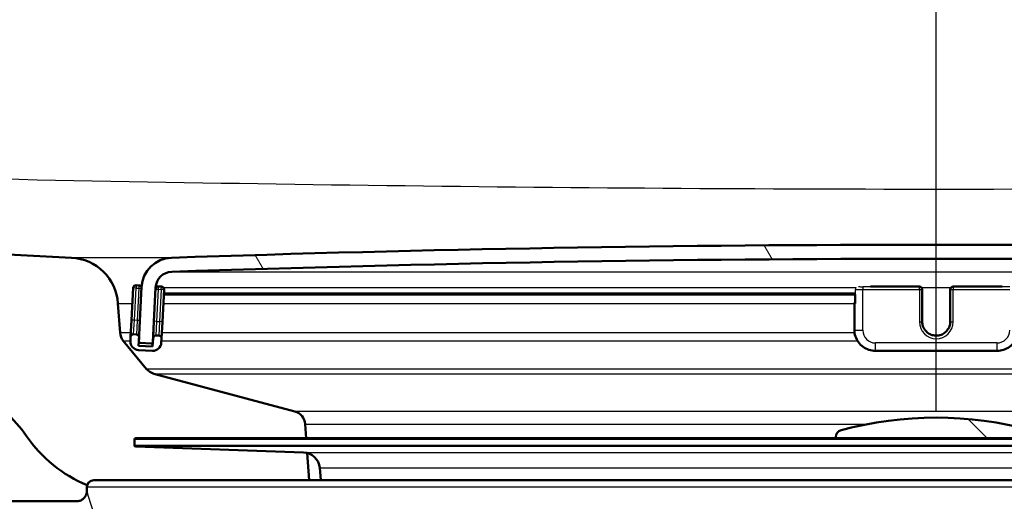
# Model space of a CAD drawing. Header units: millimetres. Extents: x 100 to 2000, y 93 to 2870.
# Tile 18 of 32: x 588 to 658, y 1539 to 1573. Entities that reach past the tile are written whole.
import ezdxf

# ---------------------------------------------------------------- set-up
doc = ezdxf.new("R2010")
doc.units = ezdxf.units.MM
doc.header["$LTSCALE"] = 10
for name, color, linetype, lineweight in [('Dimensions(ISO)', 7, 'Continuous', 25), ('Hatch', 7, 'Continuous', 9), ('Visible Edges(ISO)', 7, 'Continuous', 50), ('Visible Tangent Edges(ISO)', 7, 'Continuous', 25)]:
    doc.layers.add(name, color=color, linetype=linetype, lineweight=lineweight)
doc.styles.add('Text_3.5mm', font='arial.ttf', dxfattribs={"width": 0.8999999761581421})
doc.dimstyles.new('KS-STANDARD', dxfattribs={"dimscale": 10, "dimtxt": 3.5, "dimasz": 2.5, "dimexe": 3.175, "dimexo": 0, "dimgap": 0.7999999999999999, "dimtad": 1, "dimdec": 1, "dimrnd": 1e-08, "dimtxsty": 'Text_3.5mm', "dimcen": 0.09, "dimdle": 10, "dimclrd": 7, "dimclre": 7, "dimclrt": 7, "dimadec": 0, "dimazin": 2, "dimtfac": 0.7142857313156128, "dimtdec": 4, "dimtmove": 0, "dimatfit": 3, "dimfxl": 0, "dimtolj": 1, "dimlwd": 25, "dimlwe": 25, "dimarcsym": 0})
pattern_1 = [(135, (0, 0), (-22.45064030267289, -22.45064030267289), [])]

# ---------------------------------------------------------------- blocks, each defined once
blk = doc.blocks.new('*D7')
at = {"layer": 'Defpoints', "color": 0, "linetype": 'Continuous'}
for p in [(1000.524131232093, 1726.843589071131), (1100.692025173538, 1726.843589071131), (594.9241220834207, 1447.151415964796)]:
    blk.add_point(p, dxfattribs=at)
at = {"layer": 'Dimensions(ISO)', "color": 7, "linetype": 'Continuous', "lineweight": 25}
for p, q in [((1000.524131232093, 1726.843589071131), (1132.442025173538, 1726.843589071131)), ((1100.692025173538, 1472.151415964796), (1100.692025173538, 1701.843589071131)), ((594.9241220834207, 1447.151415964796), (1132.442025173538, 1447.151415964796))]:
    blk.add_line(p, q, dxfattribs=at)
at = {"layer": 'Dimensions(ISO)', "color": 7, "linetype": 'Continuous'}
for points in [[(1096.525358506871, 1701.843589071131), (1104.858691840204, 1701.843589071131), (1100.692025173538, 1726.843589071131)], [(1096.525358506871, 1472.151415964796), (1104.858691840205, 1472.151415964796), (1100.692025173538, 1447.151415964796)]]:
    blk.add_solid(points, dxfattribs=at)
at = {"layer": 'Dimensions(ISO)', "color": 7, "linetype": 'Continuous', "lineweight": 25, "insert": (1074.821970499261, 1548.626326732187), "char_height": 35, "attachment_point": 4, "rotation": 90, "style": 'Text_3.5mm'}
blk.add_mtext('\\A1;280', dxfattribs=at)
blk = doc.blocks.new('*D11')
at = {"layer": 'Defpoints', "color": 0, "linetype": 'Continuous'}
for p in [(652.9241312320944, 2049.12536224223), (400.5241312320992, 1756.84358907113), (652.9241312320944, 1545.551415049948)]:
    blk.add_point(p, dxfattribs=at)
at = {"layer": 'Dimensions(ISO)', "color": 7, "linetype": 'Continuous', "lineweight": 25}
for p, q in [((400.5241312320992, 1756.84358907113), (400.5241312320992, 2080.87536224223)), ((652.9241312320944, 1545.551415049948), (652.9241312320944, 2080.87536224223)), ((425.5241312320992, 2049.12536224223), (627.9241312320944, 2049.12536224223))]:
    blk.add_line(p, q, dxfattribs=at)
at = {"layer": 'Dimensions(ISO)', "color": 7, "linetype": 'Continuous'}
for points in [[(425.5241312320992, 2053.292028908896), (425.5241312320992, 2044.958695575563), (400.5241312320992, 2049.12536224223)], [(627.9241312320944, 2053.292028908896), (627.9241312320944, 2044.958695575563), (652.9241312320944, 2049.12536224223)]]:
    blk.add_solid(points, dxfattribs=at)
at = {"layer": 'Dimensions(ISO)', "color": 7, "linetype": 'Continuous', "lineweight": 25, "insert": (491.8184361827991, 2074.995416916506), "char_height": 35, "attachment_point": 4, "style": 'Text_3.5mm'}
blk.add_mtext('\\A1;252', dxfattribs=at)

msp = doc.modelspace()

# ---------------------------------------------------------------- hatches: boundary and pattern name
at = {"layer": 'Hatch'}
h = msp.add_hatch(dxfattribs=at)
h.set_pattern_fill('ANSI31', color=256, scale=254, angle=90, style=0)
h.set_pattern_definition(pattern_1)
edge = h.paths.add_edge_path()
edge.add_line((529.110817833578, 1729.845503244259), (530.6652647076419, 1725.061407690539))
edge.add_ellipse((435.5596130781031, 1694.159708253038), major_axis=(30.90169943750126, -95.10565162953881), ratio=1, start_angle=86.8230618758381, end_angle=90, ccw=False)
edge.add_ellipse((435.5596130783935, 1694.15970825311), major_axis=(25.58348891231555, -96.67204919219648), ratio=1, start_angle=88.81777985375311, end_angle=90.00000000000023, ccw=False)
edge.add_ellipse((435.5596130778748, 1694.15970825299), major_axis=(23.58348891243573, -97.17931390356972), ratio=1, start_angle=88.40561606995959, end_angle=90.00000000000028, ccw=False)
edge.add_line((533.3574826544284, 1715.03018276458), (540.0870758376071, 1715.618945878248))
edge.add_line((540.087075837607, 1715.618945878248), (540.0347823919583, 1716.216662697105))
edge.add_line((540.0347823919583, 1716.216662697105), (536.6439265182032, 1754.974322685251))
edge.add_ellipse((535.1496344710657, 1754.84358907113), major_axis=(-0.1307336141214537, 1.494292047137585), ratio=1, start_angle=270.0000000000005, end_angle=355.0000000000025)
edge.add_line((535.1496344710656, 1756.34358907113), (520.0241312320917, 1756.34358907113))
edge.add_line((520.0241312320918, 1756.34358907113), (520.0241312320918, 1750.34358907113))
edge.add_line((520.0241312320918, 1750.343589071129), (521.5241312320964, 1750.343589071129))
edge.add_line((521.5241312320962, 1750.343589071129), (525.5241312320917, 1750.343589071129))
edge.add_ellipse((525.5241312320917, 1749.34358907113), major_axis=(1.00000000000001, -6.123233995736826e-17), ratio=1, start_angle=0, end_angle=90, ccw=False)
edge.add_line((526.5241312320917, 1749.34358907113), (526.5241312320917, 1739.393247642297))
edge.add_line((526.5241312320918, 1739.393247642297), (528.8134316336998, 1730.849462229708))
edge.add_ellipse((548.1319481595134, 1736.025843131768), major_axis=(5.176380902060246, -19.31851652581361), ratio=1, start_angle=269.9999999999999, end_angle=272.999999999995)
edge = h.paths.add_edge_path()
edge.add_line((592.9241312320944, 1540.651415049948), (608.2538631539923, 1540.651415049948))
edge.add_line((608.2538631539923, 1540.651415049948), (608.1180626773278, 1542.593452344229))
edge.add_ellipse((607.8197767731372, 1541.431116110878), major_axis=(1.199268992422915, -0.04187939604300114), ratio=1, start_angle=77.60699785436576, end_angle=90.00000000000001)
edge.add_line((607.8616561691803, 1542.630385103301), (595.9031306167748, 1543.047986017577))
edge.add_ellipse((595.9066205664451, 1543.147925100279), major_axis=(-0.0999390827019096, 0.003489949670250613), ratio=1, start_angle=0, end_angle=90.0000000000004, ccw=False)
edge.add_line((595.8066814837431, 1543.151415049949), (595.820641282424, 1543.551171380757))
edge.add_ellipse((595.920580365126, 1543.547681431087), major_axis=(0.003489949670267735, 0.09993908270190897), ratio=1, start_angle=2.000000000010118, end_angle=90, ccw=False)
edge.add_line((595.920580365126, 1543.647681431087), (608.0443437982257, 1543.647681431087))
edge.add_line((608.0443437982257, 1543.647681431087), (607.9738880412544, 1544.655245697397))
edge.add_ellipse((606.9763239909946, 1544.585489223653), major_axis=(-0.0697564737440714, 0.9975640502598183), ratio=1, start_angle=270, end_angle=341.000000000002)
edge.add_line((607.2351430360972, 1545.551415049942), (597.1896292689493, 1548.243102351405))
edge.add_ellipse((597.4484483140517, 1549.209028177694), major_axis=(-0.9659258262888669, 0.2588190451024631), ratio=1, start_angle=54.49999999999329, end_angle=89.99999999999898, ccw=False)
edge.add_line((596.6768237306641, 1548.572949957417), (595.0126796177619, 1550.591718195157))
edge.add_ellipse((595.7843042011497, 1551.227796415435), major_axis=(-0.6360782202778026, 0.771624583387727), ratio=1, start_angle=54.499999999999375, end_angle=90, ccw=False)
edge.add_line((594.7867401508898, 1551.158039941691), (594.6401348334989, 1553.254593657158))
edge.add_ellipse((591.1486606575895, 1553.010445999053), major_axis=(-0.244147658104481, 3.491474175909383), ratio=1, start_angle=270, end_angle=352.999999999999)
edge.add_line((591.3318365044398, 1556.505649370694), (566.8571939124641, 1557.788311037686))
edge.add_spline(control_points=[(566.8571939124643, 1557.788311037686), (565.2249946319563, 1557.873850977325), (563.6176952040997, 1558.225591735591), (560.580220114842, 1559.433611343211), (559.1703641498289, 1560.281808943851), (556.4372464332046, 1562.605896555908), (555.2106281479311, 1564.149733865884), (553.4182103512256, 1567.620691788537), (552.8695473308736, 1569.514628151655), (552.6993127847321, 1571.46041791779)], knot_values=[-2.152596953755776, -2.152596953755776, -2.152596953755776, -2.152596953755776, -1.662265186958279, -1.662265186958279, -1.171933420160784, -1.171933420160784, -0.5859667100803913, -0.5859667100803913, 0, 0, 0, 0], degree=3, periodic=0)
edge.add_line((552.6993127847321, 1571.46041791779), (542.3008317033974, 1690.31560054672))
edge.add_line((542.3008317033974, 1690.315600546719), (542.204960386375, 1691.41141471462))
edge.add_line((542.2049603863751, 1691.41141471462), (542.178813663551, 1691.710273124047))
edge.add_line((542.1788136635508, 1691.710273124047), (541.8799552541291, 1691.684126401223))
edge.add_line((541.8799552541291, 1691.684126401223), (538.7917516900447, 1691.413943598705))
edge.add_line((538.7917516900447, 1691.413943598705), (536.2016454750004, 1691.187338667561))
edge.add_line((536.2016454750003, 1691.187338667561), (547.0619447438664, 1567.05355000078))
edge.add_spline(control_points=[(547.0619447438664, 1567.05355000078), (547.2518790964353, 1564.882590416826), (547.7953730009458, 1562.757197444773), (549.546426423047, 1558.765910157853), (550.7422719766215, 1556.926716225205), (553.9663470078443, 1553.392925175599), (556.0806206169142, 1551.830269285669), (560.7891512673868, 1549.603347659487), (563.3383921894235, 1548.960372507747), (565.9391195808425, 1548.824074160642)], knot_values=[-2.870129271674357, -2.870129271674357, -2.870129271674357, -2.870129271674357, -2.216353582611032, -2.216353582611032, -1.56257789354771, -1.56257789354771, -0.7812889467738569, -0.7812889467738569, 0, 0, 0, 0], degree=3, periodic=0)
edge.add_line((565.9391195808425, 1548.824074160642), (580.440037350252, 1548.064113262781))
edge.add_ellipse((579.9166777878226, 1538.077817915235), major_axis=(9.986295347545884, -0.523359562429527), ratio=1, start_angle=37.86021752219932, end_angle=90.00000000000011, ccw=False)
edge.add_ellipse((596.3276565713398, 1549.509343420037), major_axis=(5.715762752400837, -8.205489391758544), ratio=1, start_angle=269.9999999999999, end_angle=302.2923472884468)
edge.add_ellipse((592.9241312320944, 1540.151415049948), major_axis=(0.1425082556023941, 0.4792613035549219), ratio=1, start_angle=16.559835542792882, end_angle=90.00000000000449, ccw=False)
edge = h.paths.add_edge_path()
edge.add_line((712.9238567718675, 1540.651415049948), (712.9241312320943, 1540.651415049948))
edge.add_ellipse((712.9241312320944, 1540.151415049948), major_axis=(0.5000000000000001, -3.061616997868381e-17), ratio=1, start_angle=16.5598355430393, end_angle=90.00000000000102, ccw=False)
edge.add_ellipse((709.5206058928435, 1549.509343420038), major_axis=(9.215420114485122, 3.882786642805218), ratio=1, start_angle=270, end_angle=302.2923472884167)
edge.add_ellipse((725.931584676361, 1538.077817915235), major_axis=(5.715762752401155, 8.20548939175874), ratio=1, start_angle=37.86021752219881, end_angle=90, ccw=False)
edge.add_line((725.4082251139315, 1548.064113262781), (907.8793005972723, 1557.627017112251))
edge.add_spline(control_points=[(907.8793005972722, 1557.627017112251), (910.0555663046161, 1557.741070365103), (912.1986322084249, 1558.210058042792), (916.2485989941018, 1559.820750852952), (918.1284069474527, 1560.951680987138), (921.7725639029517, 1564.05046446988), (923.4080549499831, 1566.108914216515), (925.79794534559, 1570.736858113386), (926.5294960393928, 1573.262106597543), (926.7564754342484, 1575.856492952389)], knot_values=[-2.870129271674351, -2.870129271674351, -2.870129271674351, -2.870129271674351, -2.21635358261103, -2.21635358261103, -1.562577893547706, -1.562577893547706, -0.781288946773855, -0.781288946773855, 0, 0, 0, 0], degree=3, periodic=0)
edge.add_line((926.7564754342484, 1575.856492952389), (937.8691795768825, 1702.87528252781))
edge.add_ellipse((1037.48864938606, 1694.159708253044), major_axis=(8.715574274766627, 99.61946980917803), ratio=1, start_angle=77.00000000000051, end_angle=90, ccw=False)
edge.add_line((942.3829977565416, 1725.061407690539), (943.9374446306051, 1729.845503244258))
edge.add_ellipse((924.9163143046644, 1736.025843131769), major_axis=(19.02113032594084, -6.180339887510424), ratio=1, start_angle=-5.088887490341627e-14, end_angle=2.999999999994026)
edge.add_line((944.2348308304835, 1730.849462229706), (946.5241312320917, 1739.393247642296))
edge.add_line((946.5241312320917, 1739.393247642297), (946.5241312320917, 1749.343589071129))
edge.add_ellipse((947.5241312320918, 1749.34358907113), major_axis=(8.943016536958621e-15, 1.000000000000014), ratio=1, start_angle=5.115907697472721e-13, end_angle=90.00000000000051, ccw=False)
edge.add_line((947.5241312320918, 1750.343589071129), (951.5241312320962, 1750.343589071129))
edge.add_line((951.5241312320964, 1750.343589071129), (953.0241312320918, 1750.343589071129))
edge.add_line((953.0241312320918, 1750.343589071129), (953.0241312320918, 1756.343589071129))
edge.add_line((953.0241312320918, 1756.34358907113), (937.898627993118, 1756.34358907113))
edge.add_ellipse((937.898627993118, 1754.84358907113), major_axis=(-1.499999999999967, 3.561898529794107e-14), ratio=1, start_angle=270, end_angle=355.0000000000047)
edge.add_line((936.4043359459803, 1754.974322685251), (921.1191073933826, 1580.263360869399))
edge.add_spline(control_points=[(921.1191073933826, 1580.263360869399), (920.9766566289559, 1578.635141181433), (920.5690362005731, 1577.041096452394), (919.2557461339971, 1574.047630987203), (918.3588619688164, 1572.668235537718), (915.9408056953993, 1570.017892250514), (914.3551004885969, 1568.845900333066), (910.8237025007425, 1567.175709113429), (908.9117718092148, 1566.693477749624), (906.9612262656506, 1566.591253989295)], knot_values=[-2.152596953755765, -2.152596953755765, -2.152596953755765, -2.152596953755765, -1.662265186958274, -1.662265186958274, -1.171933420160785, -1.171933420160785, -0.5859667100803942, -0.5859667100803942, 0, 0, 0, 0], degree=3, periodic=0)
edge.add_line((906.9612262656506, 1566.591253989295), (714.5164259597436, 1556.505649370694))
edge.add_ellipse((714.699601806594, 1553.010445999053), major_axis=(-3.495203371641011, -0.1831758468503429), ratio=1, start_angle=270.0000000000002, end_angle=352.9999999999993)
edge.add_line((711.2081276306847, 1553.254593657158), (711.0615223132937, 1551.158039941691))
edge.add_ellipse((710.063958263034, 1551.227796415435), major_axis=(-0.06975647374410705, -0.9975640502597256), ratio=1, start_angle=54.49999999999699, end_angle=90, ccw=False)
edge.add_line((710.8355828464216, 1550.591718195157), (709.1714387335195, 1548.572949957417))
edge.add_ellipse((708.3998141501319, 1549.209028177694), major_axis=(-0.636078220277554, -0.7716245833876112), ratio=1, start_angle=54.49999999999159, end_angle=89.99999999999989, ccw=False)
edge.add_line((708.6586331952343, 1548.243102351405), (698.6131194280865, 1545.551415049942))
edge.add_ellipse((698.871938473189, 1544.585489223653), major_axis=(-0.9659258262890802, -0.2588190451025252), ratio=1, start_angle=270.0000000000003, end_angle=341.000000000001)
edge.add_line((697.8743744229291, 1544.655245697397), (697.8039186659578, 1543.647681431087))
edge.add_line((697.8039186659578, 1543.647681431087), (709.9276820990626, 1543.647681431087))
edge.add_ellipse((709.9276820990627, 1543.547681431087), major_axis=(0.1, -6.123233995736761e-18), ratio=1, start_angle=2.000000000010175, end_angle=90, ccw=False)
edge.add_line((710.0276211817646, 1543.551171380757), (710.0415809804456, 1543.151415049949))
edge.add_ellipse((709.9416418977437, 1543.147925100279), major_axis=(0.003489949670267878, -0.09993908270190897), ratio=1, start_angle=0, end_angle=90, ccw=False)
edge.add_line((709.945131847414, 1543.047986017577), (697.9866062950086, 1542.630385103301))
edge.add_ellipse((698.0284856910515, 1541.431116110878), major_axis=(1.162336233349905, 0.2982859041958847), ratio=1, start_angle=77.60699785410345, end_angle=89.99999999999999)
edge.add_line((697.7301997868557, 1542.593452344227), (697.5943993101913, 1540.651415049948))
edge.add_line((697.5943993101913, 1540.651415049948), (712.9238567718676, 1540.651415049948))
h = msp.add_hatch(dxfattribs=at)
h.set_pattern_fill('ANSI31', color=256, scale=254, angle=75.00000000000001, style=0)
h.set_pattern_definition([(120, (0, 0), (-27.49630657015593, -15.875), [])])
edge = h.paths.add_edge_path()
edge.add_ellipse((596.2150324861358, 1550.534951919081), major_axis=(-0.00523359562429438, -0.09986295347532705), ratio=1, start_angle=270.0000000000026, end_angle=296.589049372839)
edge.add_ellipse((596.2150324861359, 1550.534951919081), major_axis=(0.04001738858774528, -0.0916439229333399), ratio=1, start_angle=270.0000000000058, end_angle=333.4109506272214)
edge.add_line((596.2097988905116, 1550.435088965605), (597.0087025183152, 1550.393220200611))
edge.add_ellipse((597.0139361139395, 1550.493083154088), major_axis=(0.09986295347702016, -0.005233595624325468), ratio=1, start_angle=270.00000000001, end_angle=272.9999999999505)
edge.add_ellipse((597.0139361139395, 1550.493083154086), major_axis=(0.1000000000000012, -6.123233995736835e-18), ratio=1, start_angle=270, end_angle=357.0000000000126)
edge.add_line((597.1137990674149, 1550.487849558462), (597.3172400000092, 1554.369733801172))
edge.add_ellipse((598.5155954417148, 1554.30693065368), major_axis=(0.06280314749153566, 1.198355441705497), ratio=1, start_angle=4.955554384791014, end_angle=89.99999999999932, ccw=False)
edge.add_ellipse((652.9241312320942, -39.18947406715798), major_axis=(1594.695705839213, 54.4494848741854), ratio=1, start_angle=86.0888912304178, end_angle=90, ccw=False)
edge.add_ellipse((707.3326670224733, 1554.30693065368), major_axis=(1.199301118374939, -0.04094908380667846), ratio=1, start_angle=4.955554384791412, end_angle=89.99999999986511, ccw=False)
edge.add_line((708.5310224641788, 1554.369733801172), (708.7344633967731, 1550.487849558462))
edge.add_ellipse((708.8343263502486, 1550.493083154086), major_axis=(0.005233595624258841, -0.09986295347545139), ratio=1, start_angle=269.9999999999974, end_angle=357.0000000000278)
edge.add_ellipse((708.8343263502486, 1550.493083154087), major_axis=(0.1000000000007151, 2.663922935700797e-14), ratio=1, start_angle=269.9999999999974, end_angle=272.9999999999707)
edge.add_line((708.8395599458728, 1550.393220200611), (709.6384635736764, 1550.435088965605))
edge.add_ellipse((709.6332299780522, 1550.534951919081), major_axis=(0.09986295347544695, 0.005233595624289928), ratio=1, start_angle=269.9999999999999, end_angle=332.7180519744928)
edge.add_ellipse((709.6332299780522, 1550.534951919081), major_axis=(0.0411227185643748, 0.09115328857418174), ratio=1, start_angle=269.9999999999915, end_angle=297.2819480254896)
edge.add_line((709.7330929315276, 1550.540185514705), (709.7149734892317, 1550.885925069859))
edge.add_line((709.7149734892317, 1550.885925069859), (709.5296519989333, 1554.422069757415))
edge.add_ellipse((707.3326670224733, 1554.30693065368), major_axis=(-0.1151391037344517, 2.196984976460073), ratio=1, start_angle=269.9999999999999, end_angle=355.044445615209)
edge.add_ellipse((652.9241312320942, -39.18947406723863), major_axis=(-1595.695123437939, 54.48360911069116), ratio=1, start_angle=270, end_angle=273.9111087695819)
edge.add_ellipse((598.5155954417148, 1554.30693065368), major_axis=(-2.198718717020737, -0.07507332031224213), ratio=1, start_angle=269.9999999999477, end_angle=355.044445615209)
edge.add_line((596.3186104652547, 1554.422069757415), (596.1337525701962, 1550.894770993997))
edge.add_line((596.1337525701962, 1550.894770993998), (596.1151695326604, 1550.540185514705))
h = msp.add_hatch(dxfattribs=at)
h.set_pattern_fill('ANSI31', color=256, scale=254, angle=105, style=0)
h.set_pattern_definition([(150, (0, 0), (-15.875, -27.49630657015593), [])])
edge = h.paths.add_edge_path()
edge.add_ellipse((595.9412294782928, 1550.840596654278), major_axis=(0.01046719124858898, 0.1997259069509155), ratio=1, start_angle=270.0000000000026, end_angle=288.7161445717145)
edge.add_ellipse((595.9412294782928, 1550.840596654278), major_axis=(-0.05417433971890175, 0.1925230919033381), ratio=1, start_angle=270.0000000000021, end_angle=341.2838554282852)
edge.add_line((595.9516966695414, 1551.040322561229), (595.7519707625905, 1551.050789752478))
edge.add_ellipse((595.7415035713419, 1550.851063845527), major_axis=(-0.1997259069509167, 0.01046719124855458), ratio=1, start_angle=269.9999999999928, end_angle=359.9999999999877)
edge.add_line((595.541777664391, 1550.861531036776), (595.5260768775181, 1550.561942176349))
edge.add_ellipse((596.1252545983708, 1550.530540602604), major_axis=(-0.03140157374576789, -0.599177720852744), ratio=1, start_angle=270.0000000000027, end_angle=359.9999999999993)
edge.add_line((596.0938530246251, 1549.931362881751), (597.0924825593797, 1549.879026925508))
edge.add_ellipse((597.1238841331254, 1550.478204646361), major_axis=(0.5991777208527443, -0.03140157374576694), ratio=1, start_angle=270.0000000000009, end_angle=359.9999999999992)
edge.add_line((597.7230618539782, 1550.446803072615), (597.7387626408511, 1550.746391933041))
edge.add_ellipse((597.5390367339, 1550.75685912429), major_axis=(0.01046719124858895, 0.1997259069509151), ratio=1, start_angle=269.9999999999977, end_angle=359.9999999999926)
edge.add_line((597.5495039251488, 1550.956585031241), (597.3497780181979, 1550.967052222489))
edge.add_ellipse((597.3393108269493, 1550.767326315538), major_axis=(-0.1997259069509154, 0.01046719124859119), ratio=0.9999999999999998, start_angle=270.0000000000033, end_angle=359.9999999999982)
edge.add_line((597.1395849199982, 1550.777793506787), (597.1081833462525, 1550.178615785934))
edge.add_line((597.1081833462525, 1550.178615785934), (596.109553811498, 1550.230951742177))
edge.add_line((596.1095538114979, 1550.230951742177), (596.1233885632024, 1550.494934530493))
edge.add_line((596.1233885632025, 1550.494934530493), (596.1409553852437, 1550.83012946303))
h = msp.add_hatch(dxfattribs=at)
h.set_pattern_fill('ANSI31', color=256, scale=254, angle=90, style=0)
h.set_pattern_definition(pattern_1)
edge = h.paths.add_edge_path()
edge.add_line((660.0741312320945, 1543.647681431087), (660.0741312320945, 1543.735550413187))
edge.add_ellipse((659.5741312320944, 1543.735550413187), major_axis=(2.487718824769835e-14, 0.4999999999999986), ratio=1, start_angle=269.9999999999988, end_angle=344.8833943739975)
edge.add_ellipse((652.9241312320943, 1519.117924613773), major_axis=(-25.10032434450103, 6.780392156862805), ratio=1, start_angle=270, end_angle=300.2332112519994)
edge.add_ellipse((646.2741312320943, 1543.735550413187), major_axis=(-0.4826985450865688, -0.1303921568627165), ratio=1, start_angle=269.9999999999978, end_angle=344.8833943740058)
edge.add_line((645.7741312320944, 1543.735550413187), (645.7741312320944, 1543.647681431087))
edge.add_line((645.7741312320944, 1543.647681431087), (660.0741312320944, 1543.647681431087))

# ---------------------------------------------------------------- linework, layer by layer
at = {"layer": 'Visible Edges(ISO)'}
for p, q in [((591.3318365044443, 1556.5056493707), (566.8571939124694, 1557.788311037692)), ((595.7249535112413, 1554.356734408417), (595.6045808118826, 1552.059886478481)), ((596.1348725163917, 1554.53552593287), (595.9351466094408, 1554.545993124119)), ((596.3186104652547, 1554.422069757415), (596.1151695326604, 1550.540185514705)), ((597.113799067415, 1550.487849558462), (597.3172400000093, 1554.369733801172)), ((597.7326797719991, 1554.451788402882), (597.5329538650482, 1554.46225559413)), ((597.8015657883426, 1551.944747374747), (597.9219384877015, 1554.241595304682)), ((648.2350551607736, 1554.452062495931), (651.724131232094, 1554.452062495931)), ((651.924131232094, 1554.241595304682), (651.924131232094, 1554.252062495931)), ((651.924131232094, 1551.944747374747), (651.924131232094, 1554.241595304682)), ((653.924131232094, 1554.252062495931), (653.924131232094, 1554.241595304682)), ((653.924131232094, 1554.241595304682), (653.924131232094, 1551.944747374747)), ((654.1241312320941, 1554.452062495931), (657.6132073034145, 1554.452062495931)), ((597.9034223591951, 1553.888286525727), (647.1470785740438, 1553.888286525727)), ((647.1470785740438, 1553.253432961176), (647.1470785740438, 1553.8884686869)), ((594.7867401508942, 1551.158039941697), (594.6401348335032, 1553.254593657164)), ((647.0934887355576, 1553.316236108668), (647.0934887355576, 1553.263900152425)), ((647.0934887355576, 1553.263900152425), (647.0934887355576, 1551.366504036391)), ((595.6045808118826, 1552.059886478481), (595.541777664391, 1550.861531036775)), ((597.1757492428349, 1551.467849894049), (597.1395849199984, 1550.777793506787)), ((597.7387626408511, 1550.746391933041), (597.8015657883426, 1551.944747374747)), ((595.541777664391, 1550.861531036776), (595.5260768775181, 1550.561942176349)), ((595.9516966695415, 1551.040322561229), (595.7519707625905, 1551.050789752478)), ((596.109553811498, 1550.230951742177), (596.1409553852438, 1550.83012946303)), ((597.1395849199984, 1550.777793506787), (597.1081833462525, 1550.178615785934)), ((597.5495039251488, 1550.956585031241), (597.3497780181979, 1550.967052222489)), ((597.7230618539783, 1550.446803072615), (597.7387626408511, 1550.746391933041)), ((596.6768237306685, 1548.572949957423), (595.0126796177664, 1550.591718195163)), ((597.1081833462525, 1550.178615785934), (596.109553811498, 1550.230951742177)), ((596.2097988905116, 1550.435088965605), (597.0087025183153, 1550.393220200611)), ((597.0139361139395, 1550.393083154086), (597.119423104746, 1550.393083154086)), ((596.0938530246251, 1549.931362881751), (597.0924825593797, 1549.879026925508)), ((657.2547737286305, 1549.867737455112), (648.5934887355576, 1549.867737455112)), ((607.2351430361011, 1545.551415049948), (597.1896292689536, 1548.243102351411)), ((608.0443437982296, 1543.647681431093), (607.9738880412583, 1544.655245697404)), ((709.9276820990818, 1543.647681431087), (595.920580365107, 1543.647681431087)), ((645.774131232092, 1543.73555041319), (645.774131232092, 1543.64768143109)), ((595.8206412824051, 1543.551171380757), (595.806681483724, 1543.151415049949)), ((607.8616561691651, 1542.6303851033), (595.9031306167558, 1543.047986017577)), ((608.2538631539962, 1540.651415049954), (608.1180626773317, 1542.593452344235)), ((609.092575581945, 1540.651415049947), (609.0152104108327, 1541.535703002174)), ((592.4241312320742, 1539.900567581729), (592.4241312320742, 1540.151415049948)), ((592.9241312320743, 1540.651415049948), (712.9238567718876, 1540.651415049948)), ((581.4244582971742, 1539.151415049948), (591.6744114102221, 1539.151415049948))]:
    msp.add_line(p, q, dxfattribs=at)
for centre, radius, start, end in [((652.9241312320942, -39.18947406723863), 1596.625000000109, 88.04444561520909, 91.95555438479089), ((591.148660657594, 1553.010445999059), 3.4999999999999, 3.999999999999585, 86.99999999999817), ((598.5155954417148, 1554.30693065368), 2.200000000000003, 91.95555438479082, 176.9999999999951), ((652.9241312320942, -39.18947406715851), 1595.625000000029, 88.04444561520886, 91.95555438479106), ((598.5155954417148, 1554.30693065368), 1.200000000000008, 91.95555438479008, 176.9999999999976), ((595.9246794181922, 1554.346267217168), 0.1999999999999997, 86.9999999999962, 177.0000000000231), ((596.1244053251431, 1554.33580002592), 0.1999999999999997, 15.71614457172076, 86.99999999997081), ((597.5224866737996, 1554.262529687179), 0.1999999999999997, 86.9999999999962, 168.1987935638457), ((597.7222125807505, 1554.252062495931), 0.1999999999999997, 357.0000000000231, 87.00000000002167), ((651.7241312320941, 1554.252062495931), 0.2, 0, 90), ((654.124131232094, 1554.252062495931), 0.2, 90, 180), ((595.7843042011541, 1551.227796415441), 1.000000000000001, 184.0000000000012, 219.500000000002), ((595.741503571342, 1550.851063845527), 0.1999999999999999, 86.99999999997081, 177.0000000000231), ((595.9412294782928, 1550.840596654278), 0.2000000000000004, 357.0000000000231, 87.00000000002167), ((597.3393108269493, 1550.767326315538), 0.2000000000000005, 86.9999999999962, 177.0000000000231), ((597.5390367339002, 1550.75685912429), 0.2000000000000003, 357.0000000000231, 87.00000000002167), ((596.1252545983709, 1550.530540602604), 0.5999999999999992, 177.000000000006, 267.0000000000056), ((596.2150324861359, 1550.534951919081), 0.100000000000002, 177.0000000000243, 267.0000000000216), ((597.0139361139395, 1550.493083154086), 0.1000000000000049, 267.0000000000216, 357.0000000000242), ((597.1238841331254, 1550.478204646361), 0.5999999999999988, 266.9999999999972, 357.0000000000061), ((597.4484483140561, 1549.2090281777), 0.9999999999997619, 219.4999999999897, 254.9999999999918), ((579.9166777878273, 1538.077817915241), 9.999999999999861, 34.86021752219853, 86.99999999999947), ((606.9763239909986, 1544.585489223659), 0.9999999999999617, 4.000000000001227, 75.00000000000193), ((652.9241312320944, 1519.117924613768), 26.00000000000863, 74.88339437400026, 105.1166056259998), ((596.327656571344, 1549.509343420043), 9.999999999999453, 214.8602175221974, 247.1525648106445), ((595.920580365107, 1543.547681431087), 0.1000000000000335, 90.00000000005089, 178.0000000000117), ((646.2741312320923, 1543.73555041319), 0.5000000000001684, 105.1166056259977, 180), ((595.906620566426, 1543.147925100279), 0.1000000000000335, 178.0000000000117, 268.0000000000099), ((607.8197767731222, 1541.431116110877), 1.200000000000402, 5.000000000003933, 87.99999999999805), ((592.9241312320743, 1540.151415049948), 0.5000000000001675, 90, 180)]:
    msp.add_arc(centre, radius, start, end, dxfattribs=at)
for centre, major_axis, ratio, start_param, end_param in [((647.6934887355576, 1553.316236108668), (-0.5999999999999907, 3.076423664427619e-16), 0.05233595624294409, 5.857324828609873, 6.283185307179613), ((647.6934887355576, 1553.263900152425), (-0.5999999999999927, 4.286172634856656e-16), 0.05233595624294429, 1.493447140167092e-12, 0.5235987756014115), ((647.3470785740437, 1553.253432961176), (-0.2000000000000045, 9.147955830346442e-17), 0.05233595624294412, 0, 0.52359877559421)]:
    msp.add_ellipse(centre, major_axis=major_axis, ratio=ratio, start_param=start_param, end_param=end_param, dxfattribs=at)
for points, knots in [([(648.5934887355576, 1549.867737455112), (648.436495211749, 1549.867737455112), (648.2795262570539, 1549.892562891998), (647.9808599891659, 1549.989472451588), (647.8392099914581, 1550.061542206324), (647.5850448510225, 1550.24595091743), (647.4725712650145, 1550.358261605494), (647.2878155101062, 1550.612207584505), (647.2155647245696, 1550.753802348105), (647.1183928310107, 1551.052456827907), (647.0934887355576, 1551.209467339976), (647.0934887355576, 1551.366504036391)], [1.570796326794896, 1.570796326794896, 1.570796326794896, 1.570796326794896, 1.884955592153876, 1.884955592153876, 2.199114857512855, 2.199114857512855, 2.513274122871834, 2.513274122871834, 2.827433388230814, 2.827433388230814, 3.141592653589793, 3.141592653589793, 3.141592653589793, 3.141592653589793]), ([(651.924131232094, 1551.955214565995), (651.924131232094, 1551.848688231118), (651.9413529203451, 1551.742180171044), (652.008504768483, 1551.539951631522), (652.0584197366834, 1551.44426474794), (652.1858903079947, 1551.273417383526), (652.263415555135, 1551.198280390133), (652.4382232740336, 1551.07616922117), (652.5354679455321, 1551.029206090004), (652.7398348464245, 1550.96820179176), (652.8469182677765, 1550.954161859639), (653.0601002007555, 1550.960418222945), (653.1661612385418, 1550.980710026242), (653.3665494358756, 1551.053572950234), (653.4608398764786, 1551.10613543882), (653.6281249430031, 1551.238225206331), (653.7010838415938, 1551.317737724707), (653.8182874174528, 1551.495683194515), (653.8625013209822, 1551.59409227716), (653.9126564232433, 1551.781072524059), (653.924131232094, 1551.868140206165), (653.924131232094, 1551.955214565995)], [3.141592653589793, 3.141592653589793, 3.141592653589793, 3.141592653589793, 3.461786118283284, 3.461786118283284, 3.781940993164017, 3.781940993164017, 4.10199579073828, 4.10199579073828, 4.421929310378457, 4.421929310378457, 4.741768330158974, 4.741768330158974, 5.061576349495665, 5.061576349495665, 5.381428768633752, 5.381428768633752, 5.701383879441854, 5.701383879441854, 6.021459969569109, 6.021459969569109, 6.283185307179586, 6.283185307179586, 6.283185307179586, 6.283185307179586]), ([(658.7547737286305, 1551.366504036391), (658.7547737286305, 1551.209467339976), (658.7298696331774, 1551.052456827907), (658.6326977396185, 1550.753802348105), (658.560446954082, 1550.612207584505), (658.3756911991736, 1550.358261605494), (658.2632176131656, 1550.24595091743), (658.00905247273, 1550.061542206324), (657.8674024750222, 1549.989472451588), (657.5687362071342, 1549.892562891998), (657.4117672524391, 1549.867737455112), (657.2547737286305, 1549.867737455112)], [0, 0, 0, 0, 0.3141592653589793, 0.3141592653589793, 0.6283185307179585, 0.6283185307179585, 0.9424777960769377, 0.9424777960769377, 1.256637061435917, 1.256637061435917, 1.570796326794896, 1.570796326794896, 1.570796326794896, 1.570796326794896]), ([(591.6744114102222, 1539.151415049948), (591.7545419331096, 1539.151415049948), (591.8439050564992, 1539.165440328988), (592.0030191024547, 1539.222500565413), (592.072746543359, 1539.261940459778), (592.1933500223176, 1539.354099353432), (592.2413508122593, 1539.406860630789), (592.3243235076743, 1539.518913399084), (592.3512704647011, 1539.57480183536), (592.3959965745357, 1539.685769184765), (592.4060147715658, 1539.732758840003), (592.4192231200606, 1539.807159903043), (592.4215626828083, 1539.834698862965), (592.4238581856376, 1539.874238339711), (592.4241312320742, 1539.888306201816), (592.4241312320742, 1539.900567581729)], [0.7727444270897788, 0.7727444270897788, 0.7727444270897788, 0.7727444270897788, 0.7747080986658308, 0.7747080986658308, 0.7764808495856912, 0.7764808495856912, 0.7784628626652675, 0.7784628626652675, 0.7810928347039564, 0.7810928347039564, 0.7847981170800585, 0.7847981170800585, 0.7885033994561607, 0.7885033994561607, 0.7912708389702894, 0.7912708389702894, 0.7912708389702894, 0.7912708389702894])]:
    msp.add_open_spline(points, degree=3, knots=knots, dxfattribs=at)
at = {"layer": 'Visible Tangent Edges(ISO)'}
for p, q in [((598.4405221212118, 1556.5056493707), (591.3318365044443, 1556.5056493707)), ((598.4746463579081, 1555.506231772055), (707.37361610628, 1555.506231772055)), ((595.9246794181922, 1554.346267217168), (595.7249535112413, 1554.356734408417)), ((595.8043067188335, 1552.049419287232), (595.9246794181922, 1554.346267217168)), ((595.9351466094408, 1554.545993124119), (595.9246794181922, 1554.346267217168)), ((595.9246794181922, 1554.346267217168), (596.1244053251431, 1554.33580002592)), ((596.1244053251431, 1554.33580002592), (596.0040326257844, 1552.038952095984)), ((596.1348725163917, 1554.53552593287), (596.1244053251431, 1554.33580002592)), ((596.1244053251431, 1554.33580002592), (596.3135697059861, 1554.3258863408)), ((597.3536456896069, 1554.369733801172), (597.3172400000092, 1554.369733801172)), ((597.3245444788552, 1554.272903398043), (597.5224866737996, 1554.262529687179)), ((597.4021139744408, 1551.965681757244), (597.5224866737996, 1554.262529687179)), ((597.5224866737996, 1554.262529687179), (597.5329538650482, 1554.46225559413)), ((597.5224866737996, 1554.262529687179), (597.7222125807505, 1554.252062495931)), ((597.7222125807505, 1554.252062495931), (597.6018398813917, 1551.955214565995)), ((597.7222125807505, 1554.252062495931), (597.7326797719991, 1554.451788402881)), ((597.9219384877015, 1554.241595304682), (597.7222125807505, 1554.252062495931)), ((647.2119561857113, 1554.369733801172), (597.8839329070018, 1554.369733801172)), ((647.1738734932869, 1553.248199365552), (647.1738734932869, 1554.246828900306)), ((647.6934887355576, 1554.441321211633), (647.6934887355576, 1554.231128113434)), ((651.7241312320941, 1554.441321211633), (647.6934887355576, 1554.441321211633)), ((647.6934887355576, 1551.335102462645), (647.6934887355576, 1554.231128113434)), ((647.6934887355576, 1554.231128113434), (651.724131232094, 1554.231128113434)), ((648.1125998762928, 1554.451788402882), (651.724131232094, 1554.451788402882)), ((651.7241312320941, 1554.451788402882), (651.7241312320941, 1554.452062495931)), ((651.7241312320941, 1554.451788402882), (651.7241312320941, 1554.441321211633)), ((651.7241312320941, 1554.231128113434), (651.7241312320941, 1554.441321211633)), ((651.7241312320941, 1554.231128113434), (651.7241312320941, 1551.934280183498)), ((653.9624109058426, 1554.369733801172), (651.8858515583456, 1554.369733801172)), ((654.124131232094, 1554.452062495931), (654.124131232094, 1554.451788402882)), ((654.124131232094, 1554.441321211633), (654.124131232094, 1554.451788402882)), ((654.124131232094, 1554.451788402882), (657.7356625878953, 1554.451788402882)), ((654.124131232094, 1554.441321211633), (654.124131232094, 1554.231128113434)), ((658.1547737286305, 1554.441321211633), (654.124131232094, 1554.441321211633)), ((654.124131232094, 1551.934280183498), (654.124131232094, 1554.231128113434)), ((654.124131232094, 1554.231128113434), (658.1547737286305, 1554.231128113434)), ((647.1670784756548, 1553.983052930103), (597.9083888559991, 1553.983052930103)), ((594.6401348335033, 1553.254593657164), (595.6671927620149, 1553.254593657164)), ((597.8702119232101, 1553.254593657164), (647.0934887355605, 1553.254593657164)), ((595.8043067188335, 1552.049419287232), (595.6045808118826, 1552.059886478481)), ((595.7519707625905, 1551.050789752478), (595.8043067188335, 1552.049419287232)), ((596.0040326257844, 1552.038952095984), (595.8043067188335, 1552.049419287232)), ((596.0040326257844, 1552.038952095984), (595.9516966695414, 1551.040322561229)), ((596.1931970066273, 1552.029038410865), (596.0040326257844, 1552.038952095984)), ((597.4021139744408, 1551.965681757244), (597.20414872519, 1551.976056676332)), ((597.3497780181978, 1550.967052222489), (597.4021139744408, 1551.965681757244)), ((597.4021139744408, 1551.965681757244), (597.6018398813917, 1551.955214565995)), ((597.6018398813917, 1551.955214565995), (597.5495039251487, 1550.956585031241)), ((597.8015657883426, 1551.944747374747), (597.6018398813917, 1551.955214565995)), ((595.5573170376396, 1551.158039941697), (594.7867401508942, 1551.158039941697)), ((647.1080692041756, 1551.158039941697), (597.7603361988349, 1551.158039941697)), ((595.0126796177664, 1550.591718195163), (595.5276373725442, 1550.591718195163)), ((597.1243896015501, 1550.487849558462), (597.113799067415, 1550.487849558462)), ((597.7306565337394, 1550.591718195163), (647.3094643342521, 1550.591718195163)), ((657.2547737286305, 1550.436335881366), (648.5934887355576, 1550.436335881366)), ((648.5934887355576, 1549.867737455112), (648.5934887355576, 1550.436335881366)), ((657.2547737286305, 1549.867737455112), (657.2547737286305, 1550.436335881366)), ((709.1714387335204, 1548.572949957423), (596.6768237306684, 1548.572949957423)), ((597.1896292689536, 1548.243102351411), (708.6586331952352, 1548.243102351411)), ((698.6131194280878, 1545.551415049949), (607.235143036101, 1545.551415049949)), ((607.9738880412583, 1544.655245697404), (648.0409732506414, 1544.655245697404)), ((595.806681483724, 1543.151415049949), (710.0415809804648, 1543.151415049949)), ((710.0276211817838, 1543.551171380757), (595.8206412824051, 1543.551171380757)), ((709.9451318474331, 1543.047986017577), (595.9031306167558, 1543.047986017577)), ((607.8616561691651, 1542.6303851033), (697.9866062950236, 1542.6303851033)), ((609.0152104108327, 1541.535703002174), (696.8330520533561, 1541.535703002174)), ((713.4241312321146, 1540.151415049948), (592.4241312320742, 1540.151415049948))]:
    msp.add_line(p, q, dxfattribs=at)
for centre, major_axis, ratio, start_param, end_param in [((647.347078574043, 1554.252062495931), (-0.1999999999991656, 7.724940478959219e-17), 0.0523359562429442, 0.451421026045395, 0.5235987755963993), ((647.3470785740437, 1554.252062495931), (-0.01805567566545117, -0.1991833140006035), 0.8648385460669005, 4.236775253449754, 4.816823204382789), ((647.6934887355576, 1554.262529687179), (0.6000000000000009, 3.174001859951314e-15), 0.0523359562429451, 3.665191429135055, 4.712388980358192), ((647.6934887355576, 1554.462255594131), (-0.4000000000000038, 2.271297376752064e-16), 0.05233595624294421, 0.7297023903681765, 1.570796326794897), ((651.7241312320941, 1554.252062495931), (0.2, -2.231002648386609e-16), 0.9986295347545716, 7.367907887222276e-16, 1.570796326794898), ((651.7241312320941, 1554.241595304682), (0.2, -8.451257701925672e-17), 0.9986295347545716, 4.099557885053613e-17, 1.570796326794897), ((651.7241312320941, 1554.241595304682), (0.2, -7.724950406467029e-17), 0.05233595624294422, 4.71238898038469, 6.283185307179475), ((654.124131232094, 1554.252062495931), (-0.1999999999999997, 3.616879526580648e-16), 0.9986295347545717, 4.712388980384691, 6.283185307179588), ((654.124131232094, 1554.241595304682), (-0.2000000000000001, 8.451257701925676e-17), 0.9986295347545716, 4.71238898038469, 6.283185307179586), ((654.124131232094, 1554.241595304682), (-0.1999999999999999, -4.681203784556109e-17), 0.05233595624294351, 3.956754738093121e-13, 1.570796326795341), ((647.6934887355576, 1551.366504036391), (-0.5999999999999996, 2.5353773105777e-16), 0.05233595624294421, 0, 1.570796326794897), ((651.7241312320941, 1551.944747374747), (0.2, -9.177564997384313e-17), 0.05233595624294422, 4.71238898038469, 6.283185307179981), ((652.924131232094, 1551.934280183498), (-1.2, 7.842508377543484e-16), 0.9986295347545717, 2.729273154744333e-16, 3.141592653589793), ((652.924131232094, 1551.955214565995), (-0.9999999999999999, 4.225628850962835e-16), 0.9986295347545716, 4.099557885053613e-17, 3.141592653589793), ((652.924131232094, 1551.944747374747), (0.9999999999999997, -6.997382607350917e-16), 0.9986295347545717, 3.141592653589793, 6.283185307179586), ((654.124131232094, 1551.944747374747), (-0.1999999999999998, 7.724950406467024e-17), 0.0523359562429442, 0, 1.570796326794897), ((648.5934887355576, 1551.335102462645), (-0.9000000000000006, 2.043358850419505e-15), 0.9986295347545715, 0, 1.570796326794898), ((657.2547737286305, 1551.335102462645), (0.9000000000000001, -1.03131220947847e-16), 0.9986295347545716, 4.71238898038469, 6.283185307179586)]:
    msp.add_ellipse(centre, major_axis=major_axis, ratio=ratio, start_param=start_param, end_param=end_param, dxfattribs=at)
for points, knots in [([(571.8519854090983, 1562.444302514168), (599.7844349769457, 1561.765410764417), (627.7643846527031, 1561.37468413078), (682.9264664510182, 1561.427332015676), (710.095773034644, 1561.844263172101), (755.3828400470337, 1562.978944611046), (773.5277427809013, 1563.546112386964), (828.4916466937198, 1565.469607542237), (865.2746262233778, 1567.023071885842), (902.0425620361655, 1568.661184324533)], [0, 0, 0, 0, 8.35271142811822, 8.35271142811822, 16.46484967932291, 16.46484967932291, 21.89650102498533, 21.89650102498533, 32.92969935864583, 32.92969935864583, 32.92969935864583, 32.92969935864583]), ([(592.8602249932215, 1538.451415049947), (592.6632510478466, 1539.112337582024), (592.5240645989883, 1539.55681781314), (592.4368502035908, 1539.848474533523), (592.4244819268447, 1539.893577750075), (592.4246376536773, 1539.900034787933)], [-1.54549082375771, -1.54549082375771, -1.54549082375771, -1.54549082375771, -1.008395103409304, -1.008395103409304, -0.7912708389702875, -0.7912708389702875, -0.7912708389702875, -0.7912708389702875])]:
    msp.add_open_spline(points, degree=3, knots=knots, dxfattribs=at)

# ---------------------------------------------------------------- dimensions: what is measured, and where the dimension line sits
at = {"layer": 'Dimensions(ISO)', "color": 7, "linetype": 'Continuous', "lineweight": 25}
for base, p1, p2, angle, picture, middle in [((652.9241312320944, 2049.12536224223), (400.5241312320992, 1756.84358907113), (652.9241312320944, 1545.551415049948), 180, '*D11', (526.7241312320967, 2049.12536224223)), ((1100.692025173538, 1726.843589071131), (594.9241220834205, 1447.151415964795), (1000.524131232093, 1726.84358907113), 90, '*D7', (1100.692025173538, 1583.639456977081))]:
    dim = msp.add_linear_dim(base=base, p1=p1, p2=p2, angle=angle, dimstyle='KS-STANDARD', override={"dimgap": 0.7999999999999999, "dimdec": 0, "dimtol": 0, "dimlim": 0, "dimtp": 0, "dimtm": -0, "dimtdec": 4, "dimtofl": 0, "dimatfit": 1}, dxfattribs=at)
    dim.commit()
    dim.dimension.update_dxf_attribs({"geometry": picture, "text_midpoint": middle, "dimtype": 160})

doc.saveas('drawing.dxf')
